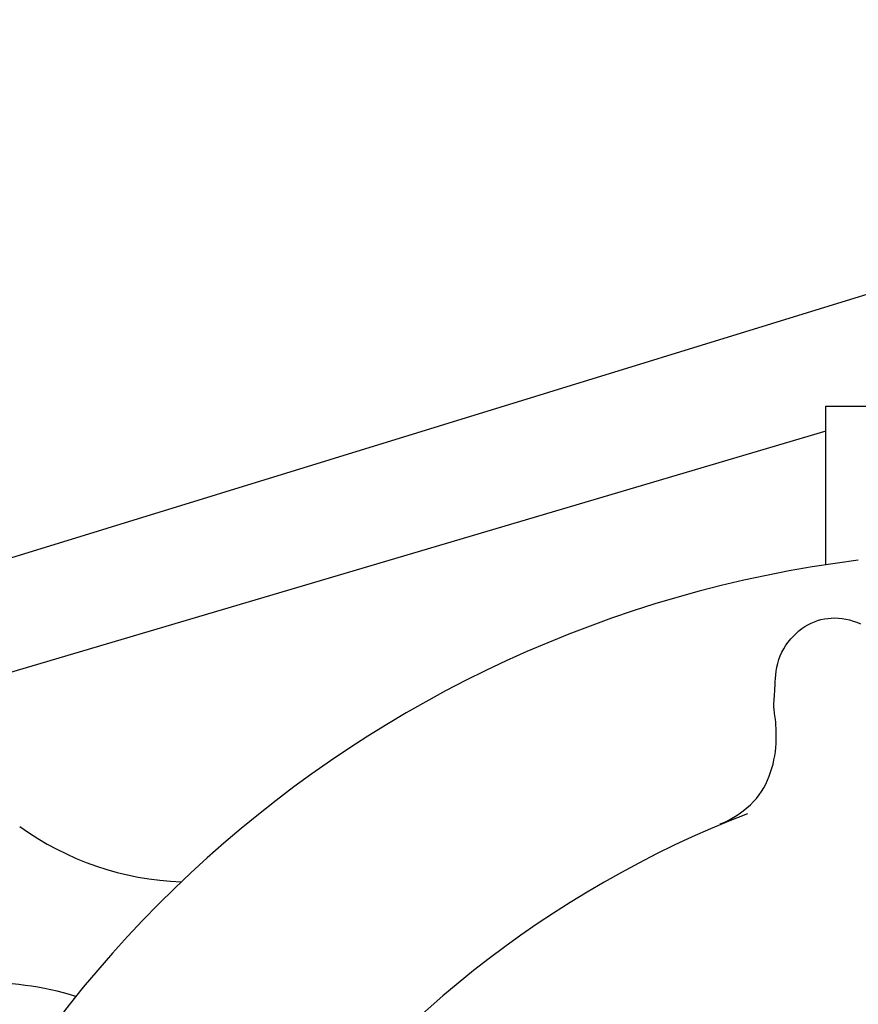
# Model space of a CAD drawing. Extents: x 149 to 250, y -977 to -912.
# Tile 97 of 156: x 239.6226 to 239.6749, y -963.2848 to -963.2233. Entities that reach past the tile are written whole.
import ezdxf

# ---------------------------------------------------------------- set-up
doc = ezdxf.new("R2010")
doc.units = 0
doc.header["$MEASUREMENT"] = 0
doc.layers.get('0').update_dxf_attribs({"linetype": 'CONTINUOUS'})

msp = doc.modelspace()

# ---------------------------------------------------------------- linework, layer by layer
for p, q in [((239.7311853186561, -963.2233328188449), (239.6053428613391, -963.2620811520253)), ((239.6729242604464, -963.2474602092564), (239.6958844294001, -963.2474602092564)), ((239.6729242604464, -963.2573644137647), (239.6729242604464, -963.2474602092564)), ((239.6721986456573, -963.2609243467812), (239.6724037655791, -963.2608510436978)), ((239.6724037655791, -963.2608510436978), (239.6726125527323, -963.2607912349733)), ((239.6726125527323, -963.2607912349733), (239.6728247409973, -963.2607449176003)), ((239.6728247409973, -963.2607449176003), (239.6730400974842, -963.2607122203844)), ((239.6730400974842, -963.2607122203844), (239.6732583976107, -963.2606933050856)), ((239.6732583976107, -963.2606933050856), (239.6734794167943, -963.2606883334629)), ((239.6734794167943, -963.2606883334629), (239.6737029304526, -963.2606974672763)), ((239.6737029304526, -963.2606974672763), (239.6739287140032, -963.260720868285)), ((239.6739287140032, -963.260720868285), (239.6741565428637, -963.2607586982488)), ((239.6741565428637, -963.2607586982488), (239.6743861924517, -963.260811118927)), ((239.6743861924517, -963.260811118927), (239.674617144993, -963.2608782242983)), ((239.6712376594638, -963.261494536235), (239.6714203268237, -963.2613532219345)), ((239.6714203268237, -963.2613532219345), (239.67160803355, -963.2612255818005)), ((239.67160803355, -963.2612255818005), (239.6718005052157, -963.2611115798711)), ((239.6718005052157, -963.2611115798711), (239.6719974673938, -963.261011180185)), ((239.6719974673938, -963.261011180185), (239.6721986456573, -963.2609243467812)), ((239.674617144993, -963.2608782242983), (239.6748477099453, -963.2609598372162)), ((239.6748477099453, -963.2609598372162), (239.6750759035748, -963.2610557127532)), ((239.6705689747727, -963.2621918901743), (239.670724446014, -963.2619992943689)), ((239.670724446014, -963.2619992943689), (239.6708887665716, -963.2618181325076)), ((239.6708887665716, -963.2618181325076), (239.6710603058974, -963.261649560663)), ((239.6710603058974, -963.261649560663), (239.6712376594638, -963.261494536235)), ((239.6701719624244, -963.2628267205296), (239.6702911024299, -963.2626067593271)), ((239.6702911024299, -963.2626067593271), (239.6704239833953, -963.2623947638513)), ((239.6704239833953, -963.2623947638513), (239.6705689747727, -963.2621918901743)), ((239.6699125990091, -963.2635226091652), (239.6699814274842, -963.2632859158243)), ((239.6699814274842, -963.2632859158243), (239.6700681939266, -963.2630534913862)), ((239.6700681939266, -963.2630534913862), (239.6701719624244, -963.2628267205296)), ((239.6698206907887, -963.2639993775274), (239.6698598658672, -963.2637612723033)), ((239.6698598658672, -963.2637612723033), (239.6699125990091, -963.2635226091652)), ((239.6697591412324, -963.2646850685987), (239.6697728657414, -963.2644638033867)), ((239.6697728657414, -963.2644638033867), (239.6697925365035, -963.2642343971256)), ((239.6697925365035, -963.2642343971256), (239.6698206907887, -963.2639993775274)), ((239.6697288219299, -963.2652753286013), (239.6697393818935, -963.2650930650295)), ((239.6697393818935, -963.2650930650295), (239.6697488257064, -963.2648956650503)), ((239.6697488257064, -963.2648956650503), (239.6697591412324, -963.2646850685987)), ((239.6696851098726, -963.2658671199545), (239.6696947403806, -963.2657377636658)), ((239.6696947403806, -963.2657377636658), (239.669705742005, -963.2655966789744)), ((239.669705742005, -963.2655966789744), (239.6697173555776, -963.2654428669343)), ((239.6697173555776, -963.2654428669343), (239.6697288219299, -963.2652753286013)), ((239.6696720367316, -963.2661948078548), (239.6696729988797, -963.2660946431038)), ((239.6696752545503, -963.2662876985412), (239.6696720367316, -963.2661948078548)), ((239.6696729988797, -963.2660946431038), (239.6696776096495, -963.2659857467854)), ((239.6696822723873, -963.2663766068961), (239.6696752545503, -963.2662876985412)), ((239.6696776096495, -963.2659857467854), (239.6696851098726, -963.2658671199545)), ((239.6696924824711, -963.2664652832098), (239.6696822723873, -963.2663766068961)), ((239.6697052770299, -963.266557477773), (239.6696924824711, -963.2664652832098)), ((239.6697200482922, -963.2666569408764), (239.6697052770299, -963.266557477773)), ((239.6697361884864, -963.2667674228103), (239.6697200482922, -963.2666569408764)), ((239.6697530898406, -963.2668926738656), (239.6697361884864, -963.2667674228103)), ((239.6697701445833, -963.2670364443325), (239.6697530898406, -963.2668926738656)), ((239.6697866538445, -963.2672014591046), (239.6697701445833, -963.2670364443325)), ((239.6698015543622, -963.2673863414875), (239.6697866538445, -963.2672014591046)), ((239.6698136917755, -963.2675886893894), (239.6698015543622, -963.2673863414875)), ((239.6698219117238, -963.2678061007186), (239.6698136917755, -963.2675886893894)), ((239.6698250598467, -963.2680361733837), (239.6698219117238, -963.2678061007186)), ((239.6698219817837, -963.2682765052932), (239.6698250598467, -963.2680361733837)), ((239.6697640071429, -963.2690352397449), (239.6697925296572, -963.2687783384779)), ((239.6697925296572, -963.2687783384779), (239.6698115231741, -963.2685246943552)), ((239.6698115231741, -963.2685246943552), (239.6698219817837, -963.2682765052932)), ((239.6696771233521, -963.2695534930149), (239.669725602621, -963.2692940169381)), ((239.669725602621, -963.2692940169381), (239.6697640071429, -963.2690352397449)), ((239.6694693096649, -963.2703243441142), (239.6695491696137, -963.2700698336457)), ((239.6695491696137, -963.2700698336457), (239.6696183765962, -963.2698124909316)), ((239.6696183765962, -963.2698124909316), (239.6696771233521, -963.2695534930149)), ((239.6692768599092, -963.2708201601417), (239.66937860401, -963.2705748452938)), ((239.66937860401, -963.2705748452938), (239.6694693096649, -963.2703243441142)), ((239.6689005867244, -963.2715181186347), (239.6690386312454, -963.2712919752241)), ((239.6690386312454, -963.2712919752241), (239.6691637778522, -963.271059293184)), ((239.6691637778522, -963.271059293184), (239.6692768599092, -963.2708201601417)), ((239.6685824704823, -963.2719504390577), (239.6687488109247, -963.2717376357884)), ((239.6687488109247, -963.2717376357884), (239.6689005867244, -963.2715181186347)), ((239.6679877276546, -963.2725476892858), (239.6682027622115, -963.2723555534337)), ((239.6682027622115, -963.2723555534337), (239.6684007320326, -963.2721564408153)), ((239.6684007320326, -963.2721564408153), (239.6685824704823, -963.2719504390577)), ((239.6670353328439, -963.273209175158), (239.6672720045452, -963.2730663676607)), ((239.6672720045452, -963.2730663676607), (239.6675150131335, -963.2729062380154)), ((239.6675150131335, -963.2729062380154), (239.6677562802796, -963.2727322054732)), ((239.6677562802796, -963.2727322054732), (239.6679877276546, -963.2725476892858)), ((239.666313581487, -963.2735387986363), (239.6664441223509, -963.2734994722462)), ((239.6664441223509, -963.2734994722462), (239.6666133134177, -963.2734291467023)), ((239.6666133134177, -963.2734291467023), (239.6668130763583, -963.2733312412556)), ((239.6668130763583, -963.2733312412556), (239.6670353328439, -963.273209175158))]:
    msp.add_line(p, q)
msp.add_lwpolyline([(239.6729242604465, -963.2490223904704), (239.6067943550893, -963.2685900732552)])
for centre, radius, start, end in [((239.6842815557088, -963.3312592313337), 0.07476250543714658, 97.17579913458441, 236.3132231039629), ((239.6918858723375, -963.3343816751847), 0.06594595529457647, 111.2203145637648, 145.5964775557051), ((239.6332988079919, -963.2588862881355), 0.01828125, 234.1358076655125, 268.0699802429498), ((239.620627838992, -963.301760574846), 0.01828125, 72.60090684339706, 92.93539686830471)]:
    msp.add_arc(centre, radius, start, end)

doc.saveas('drawing.dxf')
